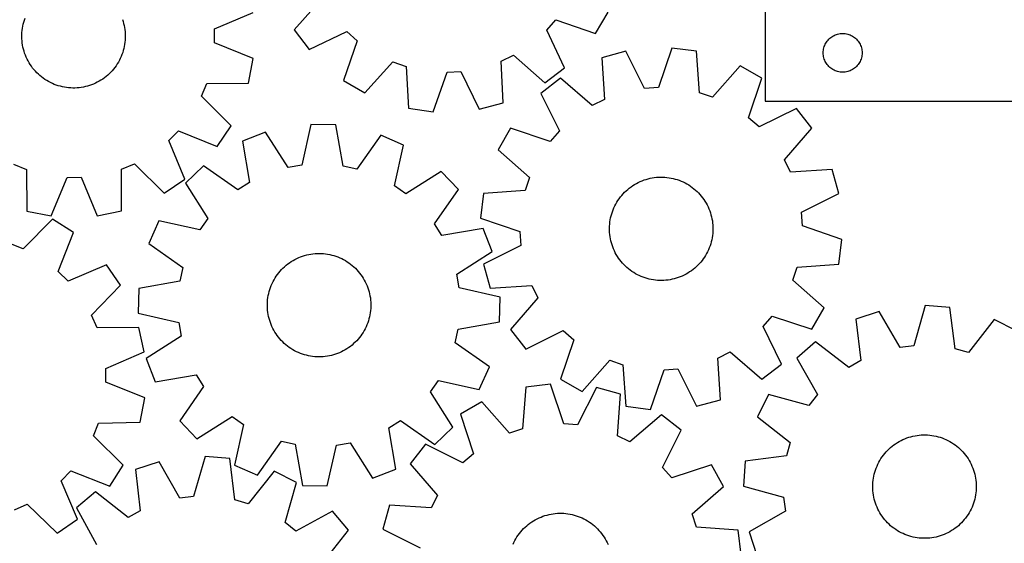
# Model space of a CAD drawing. Header units: millimetres. Extents: x 7 to 1243, y 7 to 1293.
# Tile 6 of 20: x 426 to 883, y 503 to 746. Entities that reach past the tile are written whole.
import ezdxf

# ---------------------------------------------------------------- set-up
doc = ezdxf.new("R2010")
doc.units = ezdxf.units.MM
doc.layers.add('CUT', color=7, linetype='CONTINUOUS', true_color=0x000000)

msp = doc.modelspace()

# ---------------------------------------------------------------- linework, layer by layer
at = {"layer": 'CUT'}
for p, q in [((566.038883, 755.735006), (553.173827, 741.24595)), ((516.229725, 741.668802), (534.076383, 749.214608)), ((692.849151, 739.448105), (698.712913, 749.382982)), ((771.545162, 753.041051), (771.545162, 708.041051)), ((427.476645, 743.852899), (427.726602, 744.799587)), ((427.726602, 744.799587), (428.014965, 745.735291)), ((428.014965, 745.735291), (428.341254, 746.658454)), ((473.479577, 746.056144), (473.781118, 745.124603)), ((473.781118, 745.124603), (474.044411, 744.181538)), ((670.254081, 740.99586), (674.539765, 745.789146)), ((674.539765, 745.789146), (692.849151, 739.448105)), ((426.815238, 739.010356), (426.868225, 739.988051)), ((426.868225, 739.988051), (426.961047, 740.962771)), ((426.961047, 740.962771), (427.093549, 741.932894)), ((427.093549, 741.932894), (427.26551, 742.896805)), ((427.26551, 742.896805), (427.476645, 743.852899)), ((474.044411, 744.181538), (474.269019, 743.228518)), ((474.269019, 743.228518), (474.454568, 742.26713)), ((474.454568, 742.26713), (474.600749, 741.298974)), ((474.600749, 741.298974), (474.707318, 740.325661)), ((474.707318, 740.325661), (474.774098, 739.348811)), ((516.254605, 735.239022), (516.229725, 741.668802)), ((553.173827, 741.24595), (560.108491, 732.026628)), ((560.108491, 732.026628), (577.596928, 740.369111)), ((577.596928, 740.369111), (582.390214, 736.083426)), ((678.596563, 723.507424), (670.254081, 740.99586)), ((426.802174, 738.031313), (426.815238, 739.010356)), ((426.829055, 737.052552), (426.802174, 738.031313)), ((426.895836, 736.075702), (426.829055, 737.052552)), ((427.002405, 735.10239), (426.895836, 736.075702)), ((474.642107, 735.438593), (474.509605, 734.46847)), ((474.734928, 736.413313), (474.642107, 735.438593)), ((474.787915, 737.391008), (474.734928, 736.413313)), ((474.774098, 739.348811), (474.800979, 738.370051)), ((474.800979, 738.370051), (474.787915, 737.391008)), ((582.390214, 736.083426), (576.049173, 717.77404)), ((799.750933, 735.041051), (800.061935, 735.541183)), ((800.061935, 735.541183), (800.404982, 736.019903)), ((800.404982, 736.019903), (800.778604, 736.475163)), ((800.778604, 736.475163), (801.181201, 736.905012)), ((801.181201, 736.905012), (801.61105, 737.307609)), ((801.61105, 737.307609), (802.066309, 737.681231)), ((802.066309, 737.681231), (802.54503, 738.024277)), ((802.54503, 738.024277), (803.045162, 738.335279)), ((803.045162, 738.335279), (803.564564, 738.612905)), ((803.564564, 738.612905), (804.101011, 738.855966)), ((804.101011, 738.855966), (804.652207, 739.063422)), ((804.652207, 739.063422), (805.215791, 739.234383)), ((805.215791, 739.234383), (805.789349, 739.368118)), ((805.789349, 739.368118), (806.370426, 739.464054)), ((806.370426, 739.464054), (806.956534, 739.521781)), ((806.956534, 739.521781), (807.545162, 739.541051)), ((807.545162, 739.541051), (808.13379, 739.521781)), ((808.13379, 739.521781), (808.719898, 739.464054)), ((808.719898, 739.464054), (809.300975, 739.368118)), ((809.300975, 739.368118), (809.874533, 739.234383)), ((809.874533, 739.234383), (810.438117, 739.063422)), ((810.438117, 739.063422), (810.989313, 738.855966)), ((810.989313, 738.855966), (811.52576, 738.612905)), ((811.52576, 738.612905), (812.045162, 738.335279)), ((812.045162, 738.335279), (812.545294, 738.024277)), ((812.545294, 738.024277), (813.024015, 737.681231)), ((813.024015, 737.681231), (813.479274, 737.307609)), ((813.479274, 737.307609), (813.909123, 736.905012)), ((813.909123, 736.905012), (814.31172, 736.475163)), ((814.31172, 736.475163), (814.685342, 736.019903)), ((814.685342, 736.019903), (815.028389, 735.541183)), ((815.028389, 735.541183), (815.339391, 735.041051)), ((427.148585, 734.134233), (427.002405, 735.10239)), ((427.334134, 733.172845), (427.148585, 734.134233)), ((427.558742, 732.219826), (427.334134, 733.172845)), ((427.822035, 731.276761), (427.558742, 732.219826)), ((428.123576, 730.34522), (427.822035, 731.276761)), ((473.876551, 731.601777), (473.588188, 730.666073)), ((474.126508, 732.548464), (473.876551, 731.601777)), ((474.337643, 733.504559), (474.126508, 732.548464)), ((474.509605, 734.46847), (474.337643, 733.504559)), ((534.159128, 727.83156), (516.254605, 735.239022)), ((706.970812, 731.260131), (695.838125, 728.235443)), ((715.661132, 713.941911), (706.970812, 731.260131)), ((728.303226, 732.733139), (722.075687, 714.384837)), ((739.745986, 731.267291), (728.303226, 732.733139)), ((741.147399, 711.9417), (739.745986, 731.267291)), ((798.545162, 730.541051), (798.564432, 731.129679)), ((798.564432, 731.129679), (798.622158, 731.715786)), ((798.622158, 731.715786), (798.718094, 732.296863)), ((798.718094, 732.296863), (798.85183, 732.870422)), ((798.85183, 732.870422), (799.022791, 733.434006)), ((799.022791, 733.434006), (799.230246, 733.985201)), ((799.230246, 733.985201), (799.473307, 734.521649)), ((799.473307, 734.521649), (799.750933, 735.041051)), ((815.339391, 735.041051), (815.617017, 734.521649)), ((815.617017, 734.521649), (815.860078, 733.985201)), ((815.860078, 733.985201), (816.067533, 733.434006)), ((816.067533, 733.434006), (816.238494, 732.870422)), ((816.238494, 732.870422), (816.37223, 732.296863)), ((816.37223, 732.296863), (816.468166, 731.715786)), ((816.468166, 731.715786), (816.525892, 731.129679)), ((816.525892, 731.129679), (816.545162, 730.541051)), ((428.462862, 729.426753), (428.123576, 730.34522)), ((428.839328, 728.522891), (428.462862, 729.426753)), ((429.252349, 727.635135), (428.839328, 728.522891)), ((429.701236, 726.764965), (429.252349, 727.635135)), ((430.185242, 725.913829), (429.701236, 726.764965)), ((471.589271, 726.206026), (471.082726, 725.368107)), ((472.061217, 727.063909), (471.589271, 726.206026)), ((472.497777, 727.940327), (472.061217, 727.063909)), ((472.898227, 728.833823), (472.497777, 727.940327)), ((473.261899, 729.74291), (472.898227, 728.833823)), ((473.588188, 730.666073), (473.261899, 729.74291)), ((531.952313, 716.508334), (534.159128, 727.83156)), ((585.98405, 711.910279), (598.948728, 726.310263)), ((598.948728, 726.310263), (605.017208, 724.185117)), ((649.094418, 726.649457), (654.888186, 729.437815)), ((650.109332, 707.299718), (649.094418, 726.649457)), ((654.888186, 729.437815), (669.377242, 716.572759)), ((695.838125, 728.235443), (697.10622, 708.900647)), ((798.564432, 729.952422), (798.545162, 730.541051)), ((798.622158, 729.366315), (798.564432, 729.952422)), ((798.718094, 728.785238), (798.622158, 729.366315)), ((798.85183, 728.211679), (798.718094, 728.785238)), ((799.022791, 727.648095), (798.85183, 728.211679)), ((799.230246, 727.0969), (799.022791, 727.648095)), ((799.473307, 726.560452), (799.230246, 727.0969)), ((799.750933, 726.041051), (799.473307, 726.560452)), ((815.617017, 726.560452), (815.339391, 726.041051)), ((815.860078, 727.0969), (815.617017, 726.560452)), ((816.067533, 727.648095), (815.860078, 727.0969)), ((816.238494, 728.211679), (816.067533, 727.648095)), ((816.37223, 728.785238), (816.238494, 728.211679)), ((816.468166, 729.366315), (816.37223, 728.785238)), ((816.525892, 729.952422), (816.468166, 729.366315)), ((816.545162, 730.541051), (816.525892, 729.952422)), ((430.703562, 725.083143), (430.185242, 725.913829)), ((431.255334, 724.27429), (430.703562, 725.083143)), ((431.839638, 723.488616), (431.255334, 724.27429)), ((432.455503, 722.727429), (431.839638, 723.488616)), ((433.101902, 721.991995), (432.455503, 722.727429)), ((433.777761, 721.283539), (433.101902, 721.991995)), ((468.728253, 722.243418), (468.06246, 721.525494)), ((469.364209, 722.987901), (468.728253, 722.243418)), ((469.969269, 723.757705), (469.364209, 722.987901)), ((470.542426, 724.551547), (469.969269, 723.757705)), ((471.082726, 725.368107), (470.542426, 724.551547)), ((605.017208, 724.185117), (606.165549, 704.842839)), ((624.055308, 721.492561), (630.47511, 721.851489)), ((630.47511, 721.851489), (638.938008, 704.421005)), ((669.377242, 716.572759), (678.596563, 723.507424)), ((760.018261, 724.464611), (747.243174, 709.896167)), ((770.029037, 718.73139), (760.018261, 724.464611)), ((800.061935, 725.540918), (799.750933, 726.041051)), ((800.404982, 725.062198), (800.061935, 725.540918)), ((800.778604, 724.606938), (800.404982, 725.062198)), ((801.181201, 724.177089), (800.778604, 724.606938)), ((801.61105, 723.774492), (801.181201, 724.177089)), ((802.066309, 723.40087), (801.61105, 723.774492)), ((802.54503, 723.057824), (802.066309, 723.40087)), ((803.045162, 722.746822), (802.54503, 723.057824)), ((803.564564, 722.469196), (803.045162, 722.746822)), ((804.101011, 722.226135), (803.564564, 722.469196)), ((804.652207, 722.018679), (804.101011, 722.226135)), ((805.215791, 721.847718), (804.652207, 722.018679)), ((805.789349, 721.713983), (805.215791, 721.847718)), ((806.370426, 721.618047), (805.789349, 721.713983)), ((806.956534, 721.56032), (806.370426, 721.618047)), ((808.719898, 721.618047), (808.13379, 721.56032)), ((809.300975, 721.713983), (808.719898, 721.618047)), ((809.874533, 721.847718), (809.300975, 721.713983)), ((810.438117, 722.018679), (809.874533, 721.847718)), ((810.989313, 722.226135), (810.438117, 722.018679)), ((811.52576, 722.469196), (810.989313, 722.226135)), ((812.045162, 722.746822), (811.52576, 722.469196)), ((812.545294, 723.057824), (812.045162, 722.746822)), ((813.024015, 723.40087), (812.545294, 723.057824)), ((813.479274, 723.774492), (813.024015, 723.40087)), ((813.909123, 724.177089), (813.479274, 723.774492)), ((814.31172, 724.606938), (813.909123, 724.177089)), ((814.685342, 725.062198), (814.31172, 724.606938)), ((815.028389, 725.540918), (814.685342, 725.062198)), ((815.339391, 726.041051), (815.028389, 725.540918)), ((434.481955, 720.60324), (433.777761, 721.283539)), ((435.213311, 719.952231), (434.481955, 720.60324)), ((435.970612, 719.331594), (435.213311, 719.952231)), ((436.752598, 718.742363), (435.970612, 719.331594)), ((437.557967, 718.185518), (436.752598, 718.742363)), ((438.385378, 717.661986), (437.557967, 718.185518)), ((439.233455, 717.172639), (438.385378, 717.661986)), ((440.100786, 716.718292), (439.233455, 717.172639)), ((462.66533, 717.338003), (461.804498, 716.871459)), ((463.506416, 717.839271), (462.66533, 717.338003)), ((464.326356, 718.374428), (463.506416, 717.839271)), ((465.123786, 718.942584), (464.326356, 718.374428)), ((465.897377, 719.542793), (465.123786, 718.942584)), ((466.645843, 720.174057), (465.897377, 719.542793)), ((467.367938, 720.835324), (466.645843, 720.174057)), ((468.06246, 721.525494), (467.367938, 720.835324)), ((576.049173, 717.77404), (585.98405, 711.910279)), ((617.588142, 703.227343), (624.055308, 721.492561)), ((676.69324, 718.711), (667.565476, 711.656258)), ((691.349445, 706.036693), (676.69324, 718.711)), ((763.928191, 700.340575), (770.029037, 718.73139)), ((807.545162, 721.541051), (806.956534, 721.56032)), ((808.13379, 721.56032), (807.545162, 721.541051)), ((440.985928, 716.299699), (440.100786, 716.718292)), ((441.887407, 715.917559), (440.985928, 716.299699)), ((442.803722, 715.572506), (441.887407, 715.917559)), ((443.733349, 715.265116), (442.803722, 715.572506)), ((444.674741, 714.9959), (443.733349, 715.265116)), ((445.62633, 714.765306), (444.674741, 714.9959)), ((446.586532, 714.573718), (445.62633, 714.765306)), ((447.553751, 714.421455), (446.586532, 714.573718)), ((448.526374, 714.30877), (447.553751, 714.421455)), ((449.502785, 714.235851), (448.526374, 714.30877)), ((450.481358, 714.202818), (449.502785, 714.235851)), ((451.460463, 714.209728), (450.481358, 714.202818)), ((452.438472, 714.256568), (451.460463, 714.209728)), ((453.413756, 714.343261), (452.438472, 714.256568)), ((454.384693, 714.469662), (453.413756, 714.343261)), ((455.349666, 714.635562), (454.384693, 714.469662)), ((456.307069, 714.840683), (455.349666, 714.635562)), ((457.255308, 715.084684), (456.307069, 714.840683)), ((458.192806, 715.36716), (457.255308, 715.084684)), ((459.118002, 715.68764), (458.192806, 715.36716)), ((460.029357, 716.04559), (459.118002, 715.68764)), ((460.925352, 716.440416), (460.029357, 716.04559)), ((461.804498, 716.871459), (460.925352, 716.440416)), ((510.138912, 710.416675), (512.576496, 716.366539)), ((512.576496, 716.366539), (531.952313, 716.508334)), ((722.075687, 714.384837), (715.661132, 713.941911)), ((523.845821, 696.721308), (510.138912, 710.416675)), ((667.565476, 711.656258), (676.13615, 694.278514)), ((697.10622, 708.900647), (691.349445, 706.036693)), ((747.243174, 709.896167), (741.147399, 711.9417)), ((771.545162, 708.041051), (891.545162, 708.041051)), ((606.165549, 704.842839), (617.588142, 703.227343)), ((638.938008, 704.421005), (650.109332, 707.299718)), ((786.154905, 704.68867), (768.777162, 696.117996)), ((793.209647, 695.560905), (786.154905, 704.68867)), ((768.777162, 696.117996), (763.928191, 700.340575)), ((494.989647, 689.824192), (499.518595, 694.388326)), ((499.518595, 694.388326), (517.473779, 687.104523)), ((517.473779, 687.104523), (523.845821, 696.721308)), ((560.935648, 697.350046), (556.636756, 678.45661)), ((572.468614, 697.074048), (560.935648, 697.350046)), ((575.858814, 677.996601), (572.468614, 697.074048)), ((653.522756, 695.53039), (647.789534, 685.519614)), ((671.913571, 689.429544), (653.522756, 695.53039)), ((676.13615, 694.278514), (671.913571, 689.429544)), ((780.53534, 680.9047), (793.209647, 695.560905)), ((502.41219, 671.925916), (494.989647, 689.824192)), ((539.869511, 693.681334), (529.10882, 689.522849)), ((550.30227, 677.353446), (539.869511, 693.681334)), ((593.335143, 692.401834), (582.133279, 676.591689)), ((603.884593, 687.733369), (593.335143, 692.401834)), ((529.10882, 689.522849), (532.367367, 670.422475)), ((599.716107, 668.810734), (603.884593, 687.733369)), ((647.789534, 685.519614), (662.357979, 672.744527)), ((783.399294, 675.147926), (780.53534, 680.9047)), ((423.01757, 678.863346), (428.967434, 676.425763)), ((428.967434, 676.425763), (429.109229, 657.049945)), ((473.11315, 676.59659), (479.04397, 679.080147)), ((473.121311, 657.220255), (473.11315, 676.59659)), ((479.04397, 679.080147), (492.845007, 665.479639)), ((511.050202, 678.071739), (502.700003, 670.111862)), ((526.937227, 666.979181), (511.050202, 678.071739)), ((556.636756, 678.45661), (550.30227, 677.353446)), ((582.133279, 676.591689), (575.858814, 677.996601)), ((802.73409, 676.416021), (783.399294, 675.147926)), ((805.758778, 665.283333), (802.73409, 676.416021)), ((440.432454, 654.843131), (447.839917, 672.747653)), ((447.839917, 672.747653), (454.269697, 672.772534)), ((454.269697, 672.772534), (461.815503, 654.925875)), ((492.845007, 665.479639), (502.41219, 671.925916)), ((621.374773, 675.431531), (604.97532, 665.11163)), ((629.334651, 667.081333), (621.374773, 675.431531)), ((662.357979, 672.744527), (660.312446, 666.648751)), ((714.516053, 671.18233), (715.433199, 671.525169)), ((715.433199, 671.525169), (716.363566, 671.830314)), ((716.363566, 671.830314), (717.305605, 672.097256)), ((717.305605, 672.097256), (718.257748, 672.325552)), ((718.257748, 672.325552), (719.21841, 672.514821)), ((719.21841, 672.514821), (720.185993, 672.664748)), ((720.185993, 672.664748), (721.158886, 672.775085)), ((721.158886, 672.775085), (722.13547, 672.845647)), ((722.13547, 672.845647), (723.114119, 672.876316)), ((723.114119, 672.876316), (724.093205, 672.867042)), ((724.093205, 672.867042), (725.071098, 672.817841)), ((725.071098, 672.817841), (726.04617, 672.728793)), ((726.04617, 672.728793), (727.016799, 672.600048)), ((727.016799, 672.600048), (727.981368, 672.43182)), ((727.981368, 672.43182), (728.938273, 672.224388)), ((728.938273, 672.224388), (729.885921, 671.978098)), ((729.885921, 671.978098), (730.822734, 671.693359)), ((730.822734, 671.693359), (731.747154, 671.370646)), ((731.747154, 671.370646), (732.657641, 671.010496)), ((502.700003, 670.111862), (513.019904, 653.712409)), ((532.367367, 670.422475), (526.937227, 666.979181)), ((604.97532, 665.11163), (599.716107, 668.810734)), ((618.242093, 651.194307), (629.334651, 667.081333)), ((707.09931, 666.514542), (707.832236, 667.163784)), ((707.832236, 667.163784), (708.591033, 667.782591)), ((708.591033, 667.782591), (709.374439, 668.369932)), ((709.374439, 668.369932), (710.18115, 668.924831)), ((710.18115, 668.924831), (711.009823, 669.446363)), ((711.009823, 669.446363), (711.859079, 669.933661)), ((711.859079, 669.933661), (712.727505, 670.385913)), ((712.727505, 670.385913), (713.613655, 670.802367)), ((713.613655, 670.802367), (714.516053, 671.18233)), ((732.657641, 671.010496), (733.552681, 670.613509)), ((733.552681, 670.613509), (734.430783, 670.180344)), ((734.430783, 670.180344), (735.290486, 669.711723)), ((735.290486, 669.711723), (736.13036, 669.208426)), ((736.13036, 669.208426), (736.949005, 668.671291)), ((736.949005, 668.671291), (737.745061, 668.101211)), ((737.745061, 668.101211), (738.517201, 667.499136)), ((738.517201, 667.499136), (739.264141, 666.866067)), ((739.264141, 666.866067), (739.984637, 666.203058)), ((640.986855, 665.247338), (639.521007, 653.804578)), ((660.312446, 666.648751), (640.986855, 665.247338)), ((703.310112, 662.043775), (703.863835, 662.851293)), ((703.863835, 662.851293), (704.450034, 663.635554)), ((704.450034, 663.635554), (705.067735, 664.395253)), ((705.067735, 664.395253), (705.715908, 665.129123)), ((705.715908, 665.129123), (706.393476, 665.835945)), ((706.393476, 665.835945), (707.09931, 666.514542)), ((739.984637, 666.203058), (740.677491, 665.511214)), ((740.677491, 665.511214), (741.341548, 664.791684)), ((741.341548, 664.791684), (741.975704, 664.045667)), ((741.975704, 664.045667), (742.578904, 663.274405)), ((742.578904, 663.274405), (743.150143, 662.479181)), ((743.150143, 662.479181), (743.68847, 661.661319)), ((788.440558, 656.593013), (805.758778, 665.283333)), ((700.717428, 656.787943), (701.058931, 657.705587)), ((701.058931, 657.705587), (701.437578, 658.608539)), ((701.437578, 658.608539), (701.852741, 659.495294)), ((701.852741, 659.495294), (702.303728, 660.364378)), ((702.303728, 660.364378), (702.789788, 661.214343)), ((702.789788, 661.214343), (703.310112, 662.043775)), ((743.68847, 661.661319), (744.19299, 660.82218)), ((744.19299, 660.82218), (744.662863, 659.96316)), ((744.662863, 659.96316), (745.097307, 659.08569)), ((745.097307, 659.08569), (745.495598, 658.19123)), ((745.495598, 658.19123), (745.857074, 657.281268)), ((441.0325, 653.360191), (427.489351, 639.502863)), ((429.109229, 657.049945), (440.432454, 654.843131)), ((450.719073, 647.094748), (441.0325, 653.360191)), ((461.815503, 654.925875), (473.121311, 657.220255)), ((513.019904, 653.712409), (509.320801, 648.453196)), ((639.521007, 653.804578), (657.869309, 647.577039)), ((699.733292, 653.001294), (699.921162, 653.962232)), ((699.921162, 653.962232), (700.14807, 654.914706)), ((700.14807, 654.914706), (700.41364, 655.857133)), ((700.41364, 655.857133), (700.717428, 656.787943)), ((745.857074, 657.281268), (746.181133, 656.357319)), ((746.181133, 656.357319), (746.467236, 655.420922)), ((746.467236, 655.420922), (746.714907, 654.473634)), ((746.714907, 654.473634), (746.923733, 653.517032)), ((746.923733, 653.517032), (747.093367, 652.552709)), ((788.883484, 650.178459), (788.440558, 656.593013)), ((490.398165, 652.621682), (485.729701, 642.072231)), ((509.320801, 648.453196), (490.398165, 652.621682)), ((621.685387, 645.764168), (618.242093, 651.194307)), ((640.785761, 649.022715), (621.685387, 645.764168)), ((644.944246, 638.262024), (640.785761, 649.022715)), ((699.377473, 649.105062), (699.406717, 650.083755)), ((699.388173, 648.125991), (699.377473, 649.105062)), ((699.406717, 650.083755), (699.475856, 651.060441)), ((699.475856, 651.060441), (699.584775, 652.033494)), ((699.584775, 652.033494), (699.733292, 653.001294)), ((747.093367, 652.552709), (747.223526, 651.582269)), ((747.223526, 651.582269), (747.313994, 650.607328)), ((747.313994, 650.607328), (747.36462, 649.629507)), ((747.37532, 648.650436), (747.346076, 647.671743)), ((747.36462, 649.629507), (747.37532, 648.650436)), ((807.231786, 643.95092), (788.883484, 650.178459)), ((443.634016, 629.060215), (450.719073, 647.094748)), ((657.869309, 647.577039), (658.312235, 641.162485)), ((699.438799, 647.148171), (699.388173, 648.125991)), ((699.529267, 646.17323), (699.438799, 647.148171)), ((699.659426, 645.20279), (699.529267, 646.17323)), ((699.82906, 644.238466), (699.659426, 645.20279)), ((700.037886, 643.281864), (699.82906, 644.238466)), ((747.019501, 644.754204), (746.831631, 643.793267)), ((747.168018, 645.722005), (747.019501, 644.754204)), ((747.276937, 646.695057), (747.168018, 645.722005)), ((747.346076, 647.671743), (747.276937, 646.695057)), ((805.765938, 632.50816), (807.231786, 643.95092)), ((427.489351, 639.502863), (421.512929, 641.874586)), ((485.729701, 642.072231), (501.539845, 630.870368)), ((658.312235, 641.162485), (640.994015, 632.472165)), ((700.285556, 642.334577), (700.037886, 643.281864)), ((700.571659, 641.398179), (700.285556, 642.334577)), ((700.895719, 640.474231), (700.571659, 641.398179)), ((701.257195, 639.564269), (700.895719, 640.474231)), ((701.655486, 638.669809), (701.257195, 639.564269)), ((745.693862, 640.049911), (745.315215, 639.14696)), ((746.035365, 640.967556), (745.693862, 640.049911)), ((746.339153, 641.898366), (746.035365, 640.967556)), ((746.604723, 642.840792), (746.339153, 641.898366)), ((746.831631, 643.793267), (746.604723, 642.840792)), ((553.47194, 634.64735), (554.346532, 635.08756)), ((554.346532, 635.08756), (555.238351, 635.491731)), ((555.238351, 635.491731), (556.145914, 635.859188)), ((556.145914, 635.859188), (557.067709, 636.189322)), ((557.067709, 636.189322), (558.002203, 636.481583)), ((558.002203, 636.481583), (558.94784, 636.735483)), ((558.94784, 636.735483), (559.903047, 636.950601)), ((559.903047, 636.950601), (560.866233, 637.126578)), ((560.866233, 637.126578), (561.835795, 637.263122)), ((561.835795, 637.263122), (562.81012, 637.360006)), ((562.81012, 637.360006), (563.787585, 637.417067)), ((563.787585, 637.417067), (564.766565, 637.434211)), ((564.766565, 637.434211), (565.745429, 637.41141)), ((565.745429, 637.41141), (566.722549, 637.348701)), ((566.722549, 637.348701), (567.696298, 637.24619)), ((567.696298, 637.24619), (568.665055, 637.104045)), ((568.665055, 637.104045), (569.627208, 636.922505)), ((569.627208, 636.922505), (570.581155, 636.701871)), ((570.581155, 636.701871), (571.525309, 636.442511)), ((571.525309, 636.442511), (572.458099, 636.144855)), ((572.458099, 636.144855), (573.377971, 635.8094)), ((573.377971, 635.8094), (574.283395, 635.436704)), ((574.283395, 635.436704), (575.172864, 635.027388)), ((575.172864, 635.027388), (576.044898, 634.582131)), ((628.616357, 627.829264), (644.944246, 638.262024)), ((702.08993, 637.792339), (701.655486, 638.669809)), ((702.559803, 636.933319), (702.08993, 637.792339)), ((703.064323, 636.09418), (702.559803, 636.933319)), ((703.60265, 635.276317), (703.064323, 636.09418)), ((704.173889, 634.481093), (703.60265, 635.276317)), ((742.888958, 634.904205), (742.302759, 634.119944)), ((743.442681, 635.711724), (742.888958, 634.904205)), ((743.963005, 636.541156), (743.442681, 635.711724)), ((744.449065, 637.391121), (743.963005, 636.541156)), ((744.900052, 638.260205), (744.449065, 637.391121)), ((745.315215, 639.14696), (744.900052, 638.260205)), ((466.063099, 632.201714), (448.247891, 624.581951)), ((472.614645, 622.706309), (466.063099, 632.201714)), ((501.539845, 630.870368), (500.134933, 624.595903)), ((547.26297, 629.928153), (547.950239, 630.625546)), ((547.950239, 630.625546), (548.665382, 631.294325)), ((548.665382, 631.294325), (549.407209, 631.933378)), ((549.407209, 631.933378), (550.174484, 632.541641)), ((550.174484, 632.541641), (550.965931, 633.118102)), ((550.965931, 633.118102), (551.780232, 633.661801)), ((551.780232, 633.661801), (552.616032, 634.171834)), ((552.616032, 634.171834), (553.47194, 634.64735)), ((576.044898, 634.582131), (576.898044, 634.101676)), ((576.898044, 634.101676), (577.730883, 633.586823)), ((577.730883, 633.586823), (578.542029, 633.038427)), ((578.542029, 633.038427), (579.330131, 632.457403)), ((579.330131, 632.457403), (580.093879, 631.844716)), ((580.093879, 631.844716), (580.832, 631.201387)), ((580.832, 631.201387), (581.543266, 630.528486)), ((581.543266, 630.528486), (582.226494, 629.827134)), ((640.994015, 632.472165), (644.018703, 621.339477)), ((704.777088, 633.709831), (704.173889, 634.481093)), ((705.411245, 632.963814), (704.777088, 633.709831)), ((706.075302, 632.244285), (705.411245, 632.963814)), ((706.768156, 631.55244), (706.075302, 632.244285)), ((707.488652, 630.889431), (706.768156, 631.55244)), ((708.235592, 630.256363), (707.488652, 630.889431)), ((709.007732, 629.654287), (708.235592, 630.256363)), ((738.920557, 630.591715), (738.16176, 629.972908)), ((739.653483, 631.240957), (738.920557, 630.591715)), ((740.359317, 631.919553), (739.653483, 631.240957)), ((741.036885, 632.626375), (740.359317, 631.919553)), ((741.685058, 633.360246), (741.036885, 632.626375)), ((742.302759, 634.119944), (741.685058, 633.360246)), ((784.394814, 625.010971), (786.440347, 631.106747)), ((786.440347, 631.106747), (805.765938, 632.50816)), ((448.247891, 624.581951), (443.634016, 629.060215)), ((543.785279, 625.211009), (544.283037, 626.054177)), ((544.283037, 626.054177), (544.814772, 626.876341)), ((544.814772, 626.876341), (545.3796, 627.676132)), ((545.3796, 627.676132), (545.97658, 628.452218)), ((545.97658, 628.452218), (546.604718, 629.203309)), ((546.604718, 629.203309), (547.26297, 629.928153)), ((582.226494, 629.827134), (582.880547, 629.098498)), ((582.880547, 629.098498), (583.504334, 628.34379)), ((583.504334, 628.34379), (584.09682, 627.564267)), ((584.09682, 627.564267), (584.657016, 626.761226)), ((584.657016, 626.761226), (585.183992, 625.936004)), ((585.183992, 625.936004), (585.676869, 625.089973)), ((629.719521, 621.494778), (628.616357, 627.829264)), ((709.803787, 629.084208), (709.007732, 629.654287)), ((710.622433, 628.547072), (709.803787, 629.084208)), ((711.462307, 628.043775), (710.622433, 628.547072)), ((712.32201, 627.575155), (711.462307, 628.043775)), ((713.200112, 627.14199), (712.32201, 627.575155)), ((714.095152, 626.745002), (713.200112, 627.14199)), ((715.005639, 626.384852), (714.095152, 626.745002)), ((715.930059, 626.062139), (715.005639, 626.384852)), ((716.866872, 625.777401), (715.930059, 626.062139)), ((717.81452, 625.531111), (716.866872, 625.777401)), ((730.389227, 625.925185), (729.447188, 625.658243)), ((731.319594, 626.23033), (730.389227, 625.925185)), ((732.23674, 626.573169), (731.319594, 626.23033)), ((733.139138, 626.953131), (732.23674, 626.573169)), ((734.025288, 627.369585), (733.139138, 626.953131)), ((734.893713, 627.821838), (734.025288, 627.369585)), ((735.74297, 628.309136), (734.893713, 627.821838)), ((736.571643, 628.830668), (735.74297, 628.309136)), ((737.378354, 629.385566), (736.571643, 628.830668)), ((738.16176, 629.972908), (737.378354, 629.385566)), ((459.167389, 608.755906), (472.614645, 622.706309)), ((481.057487, 621.205702), (480.781488, 609.672737)), ((500.134933, 624.595903), (481.057487, 621.205702)), ((541.833094, 620.730311), (542.149715, 621.656834)), ((542.149715, 621.656834), (542.503864, 622.569673)), ((542.503864, 622.569673), (542.894952, 623.467306)), ((542.894952, 623.467306), (543.322328, 624.34824)), ((543.322328, 624.34824), (543.785279, 625.211009)), ((585.676869, 625.089973), (586.134828, 624.224543)), ((586.134828, 624.224543), (586.557106, 623.341154)), ((586.557106, 623.341154), (586.943, 622.441276)), ((586.943, 622.441276), (587.291868, 621.526407)), ((587.291868, 621.526407), (587.60313, 620.598069)), ((648.612958, 617.195886), (629.719521, 621.494778)), ((644.018703, 621.339477), (663.353499, 622.607573)), ((663.353499, 622.607573), (666.217453, 616.850798)), ((718.771425, 625.323679), (717.81452, 625.531111)), ((719.735994, 625.15545), (718.771425, 625.323679)), ((720.706623, 625.026705), (719.735994, 625.15545)), ((721.681695, 624.937658), (720.706623, 625.026705)), ((722.659588, 624.888456), (721.681695, 624.937658)), ((723.638674, 624.879182), (722.659588, 624.888456)), ((724.617323, 624.909852), (723.638674, 624.879182)), ((725.593907, 624.980414), (724.617323, 624.909852)), ((726.5668, 625.09075), (725.593907, 624.980414)), ((727.534383, 625.240678), (726.5668, 625.09075)), ((728.495045, 625.429947), (727.534383, 625.240678)), ((729.447188, 625.658243), (728.495045, 625.429947)), ((798.963259, 612.235884), (784.394814, 625.010971)), ((540.829122, 615.947035), (540.951476, 616.91849)), ((540.951476, 616.91849), (541.113352, 617.884145)), ((541.113352, 617.884145), (541.314481, 618.842395)), ((541.314481, 618.842395), (541.554528, 619.791643)), ((541.554528, 619.791643), (541.833094, 620.730311)), ((587.60313, 620.598069), (587.876267, 619.657808)), ((587.876267, 619.657808), (588.110825, 618.707188)), ((588.110825, 618.707188), (588.306414, 617.747792)), ((588.306414, 617.747792), (588.462707, 616.781217)), ((588.462707, 616.781217), (588.579445, 615.809071)), ((648.336959, 605.66292), (648.612958, 617.195886)), ((666.217453, 616.850798), (653.543146, 602.194593)), ((540.700902, 613.014076), (540.703731, 613.993202)), ((540.738013, 612.03565), (540.700902, 613.014076)), ((540.703731, 613.993202), (540.746495, 614.971397)), ((540.815001, 611.059552), (540.738013, 612.03565)), ((540.746495, 614.971397), (540.829122, 615.947035)), ((588.579445, 615.809071), (588.656433, 614.832973)), ((588.690715, 612.875421), (588.647951, 611.897225)), ((588.656433, 614.832973), (588.693544, 613.854547)), ((588.693544, 613.854547), (588.690715, 612.875421)), ((793.230037, 602.225108), (798.963259, 612.235884)), ((845.758369, 613.228928), (840.561853, 594.562417)), ((857.264984, 612.402319), (845.758369, 613.228928)), ((859.739992, 593.184704), (857.264984, 612.402319)), ((461.716296, 602.852877), (459.167389, 608.755906)), ((480.781488, 609.672737), (499.674925, 605.373845)), ((540.931739, 610.087406), (540.815001, 611.059552)), ((541.088032, 609.120831), (540.931739, 610.087406)), ((541.283621, 608.161435), (541.088032, 609.120831)), ((541.518179, 607.210815), (541.283621, 608.161435)), ((588.079965, 608.026228), (587.839918, 607.076979)), ((588.281094, 608.984477), (588.079965, 608.026228)), ((588.44297, 609.950133), (588.281094, 608.984477)), ((588.565323, 610.921588), (588.44297, 609.950133)), ((588.647951, 611.897225), (588.565323, 610.921588)), ((770.616643, 603.476984), (774.839222, 608.325955)), ((774.839222, 608.325955), (793.230037, 602.225108)), ((824.541028, 610.570725), (813.593972, 606.931021)), ((834.1819, 593.763108), (824.541028, 610.570725)), ((481.091359, 603.075035), (461.716296, 602.852877)), ((483.510464, 591.795256), (481.091359, 603.075035)), ((499.674925, 605.373845), (500.778089, 599.039358)), ((541.791316, 606.270554), (541.518179, 607.210815)), ((542.102578, 605.342216), (541.791316, 606.270554)), ((542.451446, 604.427347), (542.102578, 605.342216)), ((542.83734, 603.527468), (542.451446, 604.427347)), ((543.259618, 602.644079), (542.83734, 603.527468)), ((586.499494, 603.401317), (586.072118, 602.520383)), ((586.890582, 604.29895), (586.499494, 603.401317)), ((587.244731, 605.211788), (586.890582, 604.29895)), ((587.561352, 606.138312), (587.244731, 605.211788)), ((587.839918, 607.076979), (587.561352, 606.138312)), ((629.259513, 602.27272), (648.336959, 605.66292)), ((779.187317, 586.09924), (770.616643, 603.476984)), ((813.593972, 606.931021), (815.936382, 587.696793)), ((877.884501, 606.738653), (865.940182, 591.481667)), ((888.198898, 601.571576), (877.884501, 606.738653)), ((500.778089, 599.039358), (484.4502, 588.606599)), ((543.717577, 601.778649), (543.259618, 602.644079)), ((544.210454, 600.932619), (543.717577, 601.778649)), ((544.73743, 600.107397), (544.210454, 600.932619)), ((545.297626, 599.304356), (544.73743, 600.107397)), ((545.890112, 598.524832), (545.297626, 599.304356)), ((546.513899, 597.770125), (545.890112, 598.524832)), ((583.417866, 598.416405), (582.789728, 597.665314)), ((584.014846, 599.192491), (583.417866, 598.416405)), ((584.579674, 599.992282), (584.014846, 599.192491)), ((585.111409, 600.814445), (584.579674, 599.992282)), ((585.609167, 601.657613), (585.111409, 600.814445)), ((586.072118, 602.520383), (585.609167, 601.657613)), ((627.854601, 595.998255), (629.259513, 602.27272)), ((653.543146, 602.194593), (660.597888, 593.066829)), ((660.597888, 593.066829), (677.975631, 601.637502)), ((677.975631, 601.637502), (682.824602, 597.414924)), ((547.167952, 597.041488), (546.513899, 597.770125)), ((547.85118, 596.340136), (547.167952, 597.041488)), ((548.562446, 595.667236), (547.85118, 596.340136)), ((549.300567, 595.023907), (548.562446, 595.667236)), ((550.064315, 594.41122), (549.300567, 595.023907)), ((550.852417, 593.830196), (550.064315, 594.41122)), ((551.663563, 593.2818), (550.852417, 593.830196)), ((578.428515, 593.750521), (577.614214, 593.206822)), ((579.219962, 594.326982), (578.428515, 593.750521)), ((579.987237, 594.935245), (579.219962, 594.326982)), ((580.729064, 595.574298), (579.987237, 594.935245)), ((581.444207, 596.243077), (580.729064, 595.574298)), ((582.131476, 596.940469), (581.444207, 596.243077)), ((582.789728, 597.665314), (582.131476, 596.940469)), ((643.664745, 584.796392), (627.854601, 595.998255)), ((682.824602, 597.414924), (676.723756, 579.024109)), ((795.008955, 596.355637), (786.288049, 588.803732)), ((810.347957, 584.516826), (795.008955, 596.355637)), ((840.561853, 594.562417), (834.1819, 593.763108)), ((465.748232, 584.052807), (483.510464, 591.795256)), ((552.496402, 592.766946), (551.663563, 593.2818)), ((553.349548, 592.286492), (552.496402, 592.766946)), ((554.221582, 591.841235), (553.349548, 592.286492)), ((555.11105, 591.431918), (554.221582, 591.841235)), ((556.016475, 591.059222), (555.11105, 591.431918)), ((556.936347, 590.723767), (556.016475, 591.059222)), ((557.869137, 590.426112), (556.936347, 590.723767)), ((558.813291, 590.166752), (557.869137, 590.426112)), ((559.767238, 589.946118), (558.813291, 590.166752)), ((560.729391, 589.764577), (559.767238, 589.946118)), ((561.698148, 589.622433), (560.729391, 589.764577)), ((562.671897, 589.519921), (561.698148, 589.622433)), ((563.649017, 589.457213), (562.671897, 589.519921)), ((564.627881, 589.434412), (563.649017, 589.457213)), ((565.606861, 589.451556), (564.627881, 589.434412)), ((566.584326, 589.508617), (565.606861, 589.451556)), ((567.558651, 589.6055), (566.584326, 589.508617)), ((568.528213, 589.742044), (567.558651, 589.6055)), ((569.491399, 589.918022), (568.528213, 589.742044)), ((570.446606, 590.13314), (569.491399, 589.918022)), ((571.392243, 590.38704), (570.446606, 590.13314)), ((572.326737, 590.679301), (571.392243, 590.38704)), ((573.248532, 591.009434), (572.326737, 590.679301)), ((574.156095, 591.376892), (573.248532, 591.009434)), ((575.047914, 591.781062), (574.156095, 591.376892)), ((575.922506, 592.221272), (575.047914, 591.781062)), ((576.778414, 592.696789), (575.922506, 592.221272)), ((577.614214, 593.206822), (576.778414, 592.696789)), ((749.646573, 588.854852), (755.403348, 591.718806)), ((755.403348, 591.718806), (770.059553, 579.044498)), ((865.940182, 591.481667), (859.739992, 593.184704)), ((484.4502, 588.606599), (488.608685, 577.845908)), ((638.996281, 574.246941), (643.664745, 584.796392)), ((686.734532, 573.290887), (699.509618, 587.859331)), ((699.509618, 587.859331), (705.605394, 585.813799)), ((705.605394, 585.813799), (707.006807, 566.488208)), ((750.914668, 569.520055), (749.646573, 588.854852)), ((770.059553, 579.044498), (779.187317, 586.09924)), ((786.288049, 588.803732), (795.812774, 571.930024)), ((815.936382, 587.696793), (810.347957, 584.516826)), ((465.844123, 577.623694), (465.748232, 584.052807)), ((488.608685, 577.845908), (507.709059, 581.104455)), ((507.709059, 581.104455), (511.152353, 575.674315)), ((718.449567, 565.02236), (724.677106, 583.370661)), ((724.677106, 583.370661), (731.09166, 583.813588)), ((731.09166, 583.813588), (739.781981, 566.495368)), ((483.829363, 570.414426), (465.844123, 577.623694)), ((511.152353, 575.674315), (500.059795, 559.78729)), ((616.374542, 573.156214), (620.073645, 578.415427)), ((620.073645, 578.415427), (638.996281, 574.246941)), ((671.97625, 576.745343), (660.529066, 575.314448)), ((678.147723, 558.378108), (671.97625, 576.745343)), ((676.723756, 579.024109), (686.734532, 573.290887)), ((626.694443, 556.756761), (616.374542, 573.156214)), ((660.529066, 575.314448), (659.068639, 555.993228)), ((693.304065, 575.207192), (684.560895, 557.915593)), ((704.427463, 572.148519), (693.304065, 575.207192)), ((703.100324, 552.817685), (704.427463, 572.148519)), ((773.164757, 571.921173), (767.997679, 561.606776)), ((791.866663, 566.853519), (773.164757, 571.921173)), ((795.812774, 571.930024), (791.866663, 566.853519)), ((481.74774, 559.067518), (483.829363, 570.414426)), ((640.236109, 568.573713), (630.207871, 562.871091)), ((652.966644, 553.966321), (640.236109, 568.573713)), ((707.006807, 566.488208), (718.449567, 565.02236)), ((739.781981, 566.495368), (750.914668, 569.520055)), ((508.019673, 551.437091), (524.419125, 561.756993)), ((524.419125, 561.756993), (529.678339, 558.057889)), ((630.207871, 562.871091), (636.252523, 544.46173)), ((723.54317, 562.565651), (708.848326, 549.936163)), ((732.649346, 555.483066), (723.54317, 562.565651)), ((460.002948, 552.735318), (462.37467, 558.71174)), ((462.37467, 558.71174), (481.74774, 559.067518)), ((500.059795, 559.78729), (508.019673, 551.437091)), ((529.678339, 558.057889), (525.509853, 539.135254)), ((597.027079, 556.446148), (602.457219, 559.889441)), ((602.457219, 559.889441), (618.344244, 548.796883)), ((684.560895, 557.915593), (678.147723, 558.378108)), ((767.997679, 561.606776), (783.254666, 549.662457)), ((473.860275, 539.192169), (460.002948, 552.735318)), ((600.285626, 537.345774), (597.027079, 556.446148)), ((618.344244, 548.796883), (626.694443, 556.756761)), ((659.068639, 555.993228), (652.966644, 553.966321)), ((708.848326, 549.936163), (703.100324, 552.817685)), ((724.02564, 538.131578), (732.649346, 555.483066)), ((839.209111, 552.388238), (840.158973, 552.625848)), ((840.158973, 552.625848), (841.117735, 552.824517)), ((841.117735, 552.824517), (842.083803, 552.983915)), ((842.083803, 552.983915), (843.055569, 553.103775)), ((843.055569, 553.103775), (844.031415, 553.183898)), ((844.031415, 553.183898), (845.009717, 553.224151)), ((845.009717, 553.224151), (845.988847, 553.224467)), ((845.988847, 553.224467), (846.967175, 553.184846)), ((846.967175, 553.184846), (847.943072, 553.105352)), ((847.943072, 553.105352), (848.914915, 552.98612)), ((848.914915, 552.98612), (849.881086, 552.827347)), ((849.881086, 552.827347), (850.839977, 552.629297)), ((850.839977, 552.629297), (851.789991, 552.3923)), ((536.059303, 534.466789), (547.261167, 550.276934)), ((547.261167, 550.276934), (553.535632, 548.872021)), ((553.535632, 548.872021), (556.925832, 529.794575)), ((568.458797, 529.518577), (572.75769, 548.412013)), ((572.75769, 548.412013), (579.092176, 549.515177)), ((579.092176, 549.515177), (589.524935, 533.187288)), ((614.039191, 548.877685), (606.956605, 539.771509)), ((631.390678, 540.25398), (614.039191, 548.877685)), ((783.254666, 549.662457), (781.551629, 543.462267)), ((830.537216, 547.988428), (831.314832, 548.583414)), ((831.314832, 548.583414), (832.11607, 549.146187)), ((832.11607, 549.146187), (832.939595, 549.67581)), ((832.939595, 549.67581), (833.784038, 550.171403)), ((833.784038, 550.171403), (834.647993, 550.632139)), ((834.647993, 550.632139), (835.530021, 551.057252)), ((835.530021, 551.057252), (836.428655, 551.446035)), ((836.428655, 551.446035), (837.342399, 551.79784)), ((837.342399, 551.79784), (838.269732, 552.112082)), ((838.269732, 552.112082), (839.209111, 552.388238)), ((851.789991, 552.3923), (852.729549, 552.11675)), ((852.729549, 552.11675), (853.657085, 551.803107)), ((853.657085, 551.803107), (854.571056, 551.451892)), ((854.571056, 551.451892), (855.469941, 551.063689)), ((855.469941, 551.063689), (856.352243, 550.639146)), ((856.352243, 550.639146), (857.216495, 550.178967)), ((857.216495, 550.178967), (858.061257, 549.683921)), ((858.061257, 549.683921), (858.885125, 549.154829)), ((858.885125, 549.154829), (859.686725, 548.592573)), ((859.686725, 548.592573), (860.464725, 547.998089)), ((636.252523, 544.46173), (631.390678, 540.25398)), ((825.858543, 543.011068), (826.437033, 543.801033)), ((826.437033, 543.801033), (827.047264, 544.566744)), ((827.047264, 544.566744), (827.688218, 545.306928)), ((827.688218, 545.306928), (828.358831, 546.020352)), ((828.358831, 546.020352), (829.057985, 546.70583)), ((829.057985, 546.70583), (829.784516, 547.362219)), ((829.784516, 547.362219), (830.537216, 547.988428)), ((860.464725, 547.998089), (861.21783, 547.372367)), ((861.21783, 547.372367), (861.944785, 546.716447)), ((861.944785, 546.716447), (862.644381, 546.031421)), ((862.644381, 546.031421), (863.315454, 545.31843)), ((863.315454, 545.31843), (863.956887, 544.57866)), ((863.956887, 544.57866), (864.567611, 543.813343)), ((864.567611, 543.813343), (865.146612, 543.023752)), ((467.594833, 529.505596), (473.860275, 539.192169)), ((490.591758, 540.749978), (479.610857, 537.213696)), ((500.073661, 523.85217), (490.591758, 540.749978)), ((511.833229, 543.207927), (506.460869, 524.591263)), ((523.331535, 542.272817), (511.833229, 543.207927)), ((525.62516, 523.032711), (523.331535, 542.272817)), ((525.509853, 539.135254), (536.059303, 534.466789)), ((606.956605, 539.771509), (619.586093, 525.076665)), ((746.642752, 539.314386), (728.23339, 533.269734)), ((752.345374, 529.286147), (746.642752, 539.314386)), ((762.334013, 540.987259), (761.507405, 529.480644)), ((781.551629, 543.462267), (762.334013, 540.987259)), ((823.473958, 538.744753), (823.880415, 539.635532)), ((823.880415, 539.635532), (824.322868, 540.508991)), ((824.322868, 540.508991), (824.80058, 541.363676)), ((824.80058, 541.363676), (825.312756, 542.198165)), ((825.312756, 542.198165), (825.858543, 543.011068)), ((865.146612, 543.023752), (865.692923, 542.211201)), ((865.692923, 542.211201), (866.205638, 541.377043)), ((866.205638, 541.377043), (866.683902, 540.522667)), ((866.683902, 540.522667), (867.126919, 539.649494)), ((867.126919, 539.649494), (867.533951, 538.758978)), ((445.082036, 531.976778), (449.5603, 536.590653)), ((449.5603, 536.590653), (467.594833, 529.505596)), ((479.610857, 537.213696), (481.771733, 517.958228)), ((543.896712, 536.414907), (531.80901, 521.271265)), ((554.16191, 531.150767), (543.896712, 536.414907)), ((589.524935, 533.187288), (600.285626, 537.345774)), ((728.23339, 533.269734), (724.02564, 538.131578)), ((822.00312, 534.083817), (822.220689, 535.038468)), ((822.220689, 535.038468), (822.477016, 535.983451)), ((822.477016, 535.983451), (822.771673, 536.917191)), ((822.771673, 536.917191), (823.104172, 537.838137)), ((823.104172, 537.838137), (823.473958, 538.744753)), ((867.533951, 538.758978), (867.904322, 537.8526)), ((867.904322, 537.8526), (868.237415, 536.93187)), ((868.237415, 536.93187), (868.532676, 535.998319)), ((868.532676, 535.998319), (868.789613, 535.053503)), ((868.789613, 535.053503), (869.007798, 534.098992)), ((452.701799, 514.16157), (445.082036, 531.976778)), ((548.918073, 512.497494), (554.16191, 531.150767)), ((556.925832, 529.794575), (568.458797, 529.518577)), ((821.50703, 529.221556), (821.526687, 530.200488)), ((821.526687, 530.200488), (821.586256, 531.177804)), ((821.586256, 531.177804), (821.68564, 532.151877)), ((821.68564, 532.151877), (821.824672, 533.121086)), ((821.824672, 533.121086), (822.00312, 534.083817)), ((869.007798, 534.098992), (869.186868, 533.136376)), ((869.186868, 533.136376), (869.326526, 532.167258)), ((869.326526, 532.167258), (869.426538, 531.193249)), ((869.426538, 531.193249), (869.486739, 530.215972)), ((869.486739, 530.215972), (869.507027, 529.237052)), ((460.926913, 526.814088), (452.135161, 519.344781)), ((476.153561, 514.831116), (460.926913, 526.814088)), ((737.737982, 516.555612), (752.345374, 529.286147)), ((761.507405, 529.480644), (780.173916, 524.284128)), ((821.527319, 528.242636), (821.50703, 529.221556)), ((821.58752, 527.265359), (821.527319, 528.242636)), ((821.687532, 526.29135), (821.58752, 527.265359)), ((821.827189, 525.322232), (821.687532, 526.29135)), ((822.00626, 524.359616), (821.827189, 525.322232)), ((869.189386, 525.337522), (869.010937, 524.374791)), ((869.328418, 526.306731), (869.189386, 525.337522)), ((869.427801, 527.280804), (869.328418, 526.306731)), ((869.487371, 528.25812), (869.427801, 527.280804)), ((869.507027, 529.237052), (869.487371, 528.25812)), ((423.352961, 518.508373), (429.255991, 521.05728)), ((429.255991, 521.05728), (443.206394, 507.610024)), ((506.460869, 524.591263), (500.073661, 523.85217)), ((531.80901, 521.271265), (525.62516, 523.032711)), ((597.373738, 520.655802), (594.315064, 509.532404)), ((616.704571, 519.328664), (597.373738, 520.655802)), ((619.586093, 525.076665), (616.704571, 519.328664)), ((780.173916, 524.284128), (780.973225, 517.904176)), ((822.224445, 523.405105), (822.00626, 524.359616)), ((822.481381, 522.460289), (822.224445, 523.405105)), ((822.776642, 521.526738), (822.481381, 522.460289)), ((823.109735, 520.606008), (822.776642, 521.526738)), ((868.242384, 521.541416), (867.909886, 520.620471)), ((868.537042, 522.475157), (868.242384, 521.541416)), ((868.793368, 523.42014), (868.537042, 522.475157)), ((869.010937, 524.374791), (868.793368, 523.42014)), ((452.135161, 519.344781), (461.500298, 502.38198)), ((481.771733, 517.958228), (476.153561, 514.831116)), ((570.919931, 517.868811), (553.957129, 508.503674)), ((578.389238, 509.077058), (570.919931, 517.868811)), ((670.414614, 516.051965), (671.365144, 516.286885)), ((671.365144, 516.286885), (672.324465, 516.48284)), ((672.324465, 516.48284), (673.29098, 516.639502)), ((673.29098, 516.639502), (674.263082, 516.756611)), ((674.263082, 516.756611), (675.23915, 516.833972)), ((675.23915, 516.833972), (676.217562, 516.871456)), ((676.217562, 516.871456), (677.196689, 516.869001)), ((677.196689, 516.869001), (678.174901, 516.826611)), ((678.174901, 516.826611), (679.15057, 516.744356)), ((679.15057, 516.744356), (680.122071, 516.622373)), ((680.122071, 516.622373), (681.087789, 516.460866)), ((681.087789, 516.460866), (682.046115, 516.260103)), ((682.046115, 516.260103), (682.995455, 516.020418)), ((739.764888, 510.453618), (737.737982, 516.555612)), ((780.973225, 517.904176), (764.165608, 508.263303)), ((823.480106, 519.69963), (823.109735, 520.606008)), ((823.887139, 518.809114), (823.480106, 519.69963)), ((824.330156, 517.935941), (823.887139, 518.809114)), ((824.808419, 517.081564), (824.330156, 517.935941)), ((825.321134, 516.247407), (824.808419, 517.081564)), ((825.867446, 515.434856), (825.321134, 516.247407)), ((865.701301, 516.260443), (865.155514, 515.44754)), ((866.213477, 517.094932), (865.701301, 516.260443)), ((866.691189, 517.949617), (866.213477, 517.094932)), ((867.133642, 518.823076), (866.691189, 517.949617)), ((867.5401, 519.713855), (867.133642, 518.823076)), ((867.909886, 520.620471), (867.5401, 519.713855)), ((443.206394, 507.610024), (452.701799, 514.16157)), ((553.957129, 508.503674), (548.918073, 512.497494)), ((660.975831, 511.05264), (661.730301, 511.676716)), ((661.730301, 511.676716), (662.509598, 512.269499)), ((662.509598, 512.269499), (663.312425, 512.830002)), ((663.312425, 512.830002), (664.137446, 513.357292)), ((664.137446, 513.357292), (664.983288, 513.850492)), ((664.983288, 513.850492), (665.848543, 514.308782)), ((665.848543, 514.308782), (666.731771, 514.731397)), ((666.731771, 514.731397), (667.631502, 515.117634)), ((667.631502, 515.117634), (668.546238, 515.466852)), ((668.546238, 515.466852), (669.474457, 515.778468)), ((669.474457, 515.778468), (670.414614, 516.051965)), ((682.995455, 516.020418), (683.934229, 515.742211)), ((683.934229, 515.742211), (684.860873, 515.425943)), ((684.860873, 515.425943), (685.773846, 515.072143)), ((685.773846, 515.072143), (686.671629, 514.681397)), ((686.671629, 514.681397), (687.552726, 514.254358)), ((687.552726, 514.254358), (688.415672, 513.791736)), ((688.415672, 513.791736), (689.25903, 513.2943)), ((689.25903, 513.2943), (690.081397, 512.762879)), ((690.081397, 512.762879), (690.881403, 512.198356)), ((690.881403, 512.198356), (691.657717, 511.601673)), ((691.657717, 511.601673), (692.409048, 510.973821)), ((826.446446, 514.645265), (825.867446, 515.434856)), ((827.057171, 513.879948), (826.446446, 514.645265)), ((827.698603, 513.140178), (827.057171, 513.879948)), ((828.369676, 512.427187), (827.698603, 513.140178)), ((829.069272, 511.742161), (828.369676, 512.427187)), ((829.796228, 511.086241), (829.069272, 511.742161)), ((861.956073, 511.752778), (861.229541, 511.096389)), ((862.655227, 512.438256), (861.956073, 511.752778)), ((863.325839, 513.15168), (862.655227, 512.438256)), ((863.966794, 513.891864), (863.325839, 513.15168)), ((864.577024, 514.657575), (863.966794, 513.891864)), ((865.155514, 515.44754), (864.577024, 514.657575)), ((566.406266, 493.850411), (578.389238, 509.077058)), ((594.315064, 509.532404), (611.606663, 500.789234)), ((657.037559, 506.712618), (657.618282, 507.500942)), ((657.618282, 507.500942), (658.230677, 508.264924)), ((658.230677, 508.264924), (658.873725, 509.003291)), ((658.873725, 509.003291), (659.546353, 509.714814)), ((659.546353, 509.714814), (660.247445, 510.39831)), ((660.247445, 510.39831), (660.975831, 511.05264)), ((692.409048, 510.973821), (693.134144, 510.315846)), ((693.134144, 510.315846), (693.831798, 509.628843)), ((693.831798, 509.628843), (694.50085, 508.913956)), ((694.50085, 508.913956), (695.140187, 508.172373)), ((695.140187, 508.172373), (695.748743, 507.40533)), ((695.748743, 507.40533), (696.325506, 506.614104)), ((759.086109, 508.99319), (739.764888, 510.453618)), ((760.517004, 497.546007), (759.086109, 508.99319)), ((764.165608, 508.263303), (767.805312, 497.316248)), ((830.549332, 510.460518), (829.796228, 511.086241)), ((831.327332, 509.866035), (830.549332, 510.460518)), ((832.128933, 509.303779), (831.327332, 509.866035)), ((832.9528, 508.774687), (832.128933, 509.303779)), ((833.797563, 508.27964), (832.9528, 508.774687)), ((834.661814, 507.819462), (833.797563, 508.27964)), ((835.544117, 507.394918), (834.661814, 507.819462)), ((836.443002, 507.006716), (835.544117, 507.394918)), ((837.356973, 506.655501), (836.443002, 507.006716)), ((854.585403, 507.012573), (853.671658, 506.660768)), ((855.484037, 507.401356), (854.585403, 507.012573)), ((856.366065, 507.826469), (855.484037, 507.401356)), ((857.230019, 508.287205), (856.366065, 507.826469)), ((858.074462, 508.782798), (857.230019, 508.287205)), ((858.897987, 509.312421), (858.074462, 508.782798)), ((859.699225, 509.875194), (858.897987, 509.312421)), ((860.476841, 510.47018), (859.699225, 509.875194)), ((861.229541, 511.096389), (860.476841, 510.47018)), ((654.640908, 502.45307), (655.049885, 503.342695)), ((655.049885, 503.342695), (655.494808, 504.214898)), ((655.494808, 504.214898), (655.974937, 505.068228)), ((655.974937, 505.068228), (656.489473, 505.901263)), ((656.489473, 505.901263), (657.037559, 506.712618)), ((696.325506, 506.614104), (696.869516, 505.80001)), ((696.869516, 505.80001), (697.379867, 504.964405)), ((697.379867, 504.964405), (697.855711, 504.108678)), ((697.855711, 504.108678), (698.296254, 503.234255)), ((698.296254, 503.234255), (698.700765, 502.34259)), ((838.284509, 506.341857), (837.356973, 506.655501)), ((839.224066, 506.066308), (838.284509, 506.341857)), ((840.174081, 505.829311), (839.224066, 506.066308)), ((841.132971, 505.631261), (840.174081, 505.829311)), ((842.099142, 505.472488), (841.132971, 505.631261)), ((843.070985, 505.353255), (842.099142, 505.472488)), ((844.046883, 505.273762), (843.070985, 505.353255)), ((845.02521, 505.234141), (844.046883, 505.273762)), ((846.00434, 505.234457), (845.02521, 505.234141)), ((846.982642, 505.27471), (846.00434, 505.234457)), ((847.958488, 505.354833), (846.982642, 505.27471)), ((848.930254, 505.474693), (847.958488, 505.354833)), ((849.896322, 505.63409), (848.930254, 505.474693)), ((850.855085, 505.832759), (849.896322, 505.63409)), ((851.804946, 506.07037), (850.855085, 505.832759)), ((852.744325, 506.346526), (851.804946, 506.07037)), ((853.671658, 506.660768), (852.744325, 506.346526))]:
    msp.add_line(p, q, dxfattribs=at)

doc.saveas('drawing.dxf')
